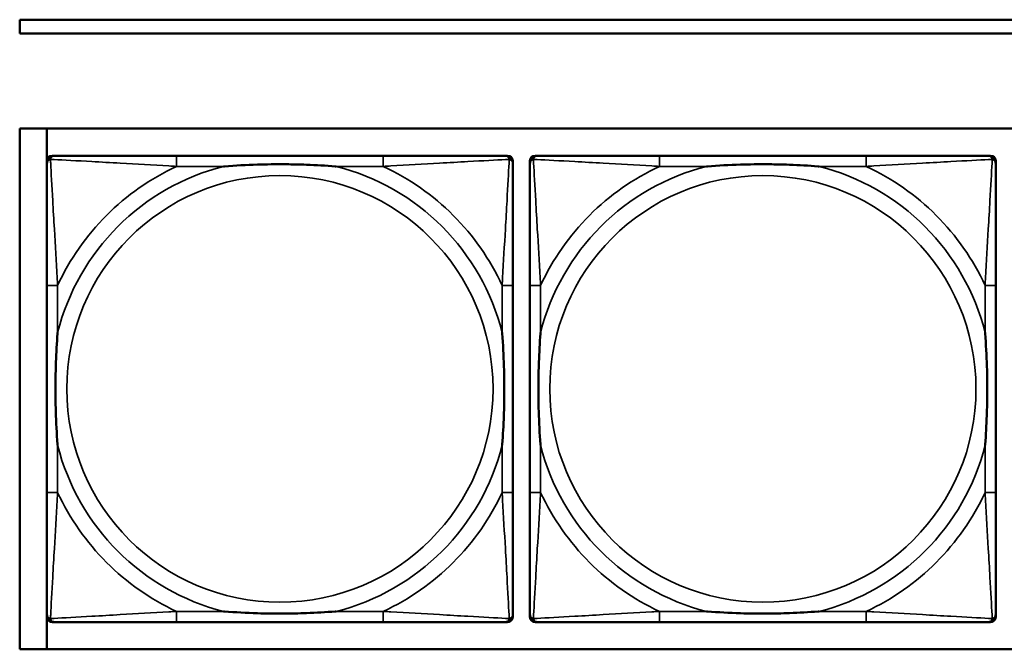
# Model space of a CAD drawing. Header units: inches. Extents: x 23.7 to 69.9, y 6 to 64.2.
# Tile 20 of 158: x 47.3 to 48.8, y 14.4 to 15.4. Entities that reach past the tile are written whole.
import ezdxf

# ---------------------------------------------------------------- set-up
doc = ezdxf.new("R2010")
doc.units = ezdxf.units.IN
doc.header["$MEASUREMENT"] = 0
doc.layers.add('Visible (ANSI)', color=7, linetype='Continuous', lineweight=50)
doc.layers.add('Visible Narrow (ANSI)', color=7, linetype='Continuous', lineweight=35)

msp = doc.modelspace()

# ---------------------------------------------------------------- linework, layer by layer
at = {"layer": 'Visible (ANSI)'}
for p, q in [((47.3347, 15.3468), (47.3347, 15.3668)), ((47.3347, 15.3668), (52.6417, 15.3668)), ((52.6417, 15.3468), (47.3347, 15.3468)), ((47.3347, 14.4422), (47.3347, 15.2068)), ((47.3347, 15.2068), (58.7487, 15.2068)), ((47.3745, 14.4422), (47.3745, 15.2068)), ((47.3746, 14.4899), (47.3746, 15.1592)), ((47.3825, 15.1671), (47.3865, 15.1671)), ((47.8691, 15.1671), (47.5652, 15.1671)), ((48.0479, 15.1671), (48.0518, 15.1671)), ((48.0597, 15.1592), (48.0597, 15.1553)), ((48.0846, 14.4899), (48.0846, 15.1592)), ((48.0925, 15.1671), (48.0965, 15.1671)), ((48.5791, 15.1671), (48.2752, 15.1671)), ((48.7579, 15.1671), (48.7618, 15.1671)), ((48.7697, 15.1592), (48.7697, 15.1553)), ((47.3747, 14.9765), (47.3747, 14.6726)), ((48.0597, 14.6726), (48.0597, 14.9765)), ((48.0847, 14.9765), (48.0847, 14.6726)), ((48.7697, 14.6726), (48.7697, 14.9765)), ((48.0597, 14.4939), (48.0597, 14.4899)), ((48.7697, 14.4939), (48.7697, 14.4899)), ((48.0518, 14.4821), (47.3825, 14.4821)), ((47.5652, 14.4821), (47.8691, 14.4821)), ((48.7618, 14.4821), (48.0925, 14.4821)), ((48.2752, 14.4821), (48.5791, 14.4821)), ((58.7487, 14.4422), (47.3347, 14.4422))]:
    msp.add_line(p, q, dxfattribs=at)
for centre, radius, start, end in [((47.3825, 15.1592), 0.00787, 90, 180), ((47.3865, 15.1553), 0.0118, 90, 180), ((48.0479, 15.1553), 0.0118, 0, 90), ((48.0518, 15.1592), 0.00787, 0, 90), ((48.0925, 15.1592), 0.00787, 90, 180), ((48.0965, 15.1553), 0.0118, 90, 180), ((48.7579, 15.1553), 0.0118, 0, 90), ((48.7618, 15.1592), 0.00787, 0, 90), ((47.3825, 14.4899), 0.00787, 180, 270), ((47.3865, 14.4939), 0.0118, 180, 270), ((48.0479, 14.4939), 0.0118, 270, 360), ((48.0518, 14.4899), 0.00787, 270, 0), ((48.0925, 14.4899), 0.00787, 180, 270), ((48.0965, 14.4939), 0.0118, 180, 270), ((48.7579, 14.4939), 0.0118, 270, 360), ((48.7618, 14.4899), 0.00787, 270, 0)]:
    msp.add_arc(centre, radius, start, end, dxfattribs=at)
for points, knots in [([(47.5652, 15.1671), (47.5616, 15.1671), (47.558, 15.1671), (47.5544, 15.1671), (47.5212, 15.1671), (47.4875, 15.1671), (47.4567, 15.1671), (47.4297, 15.1671), (47.4042, 15.1671), (47.3907, 15.1671), (47.3891, 15.1671), (47.3877, 15.1671), (47.3865, 15.1671)], [0, 0, 0, 0, 0.0272471, 0.0272471, 0.0272471, 0.2790553, 0.2790553, 0.2790553, 0.4988354, 0.4988354, 0.4988354, 0.5252205, 0.5252205, 0.5252205, 0.5252205]), ([(48.0479, 15.1671), (48.033, 15.1671), (47.9914, 15.1671), (47.9507, 15.1671), (47.9242, 15.1671), (47.8964, 15.1671), (47.8691, 15.1671)], [-0.5252205, -0.5252205, -0.5252205, -0.5252205, -0.20743, -0.20743, -0.20743, 0, 0, 0, 0]), ([(48.2752, 15.1671), (48.2716, 15.1671), (48.268, 15.1671), (48.2644, 15.1671), (48.2312, 15.1671), (48.1975, 15.1671), (48.1667, 15.1671), (48.1397, 15.1671), (48.1142, 15.1671), (48.1007, 15.1671), (48.0991, 15.1671), (48.0977, 15.1671), (48.0965, 15.1671)], [0, 0, 0, 0, 0.0272471, 0.0272471, 0.0272471, 0.2790553, 0.2790553, 0.2790553, 0.4988354, 0.4988354, 0.4988354, 0.5252205, 0.5252205, 0.5252205, 0.5252205]), ([(48.7579, 15.1671), (48.743, 15.1671), (48.7014, 15.1671), (48.6607, 15.1671), (48.6342, 15.1671), (48.6064, 15.1671), (48.5791, 15.1671)], [-0.5252205, -0.5252205, -0.5252205, -0.5252205, -0.20743, -0.20743, -0.20743, 0, 0, 0, 0]), ([(47.3747, 15.1553), (47.3747, 15.1404), (47.3747, 15.0988), (47.3747, 15.0582), (47.3747, 15.0316), (47.3747, 15.0038), (47.3747, 14.9765)], [-0.5252205, -0.5252205, -0.5252205, -0.5252205, -0.20743, -0.20743, -0.20743, 0, 0, 0, 0]), ([(47.6344, 15.1513), (47.6349, 15.1514), (47.6353, 15.1514), (47.6518, 15.1527), (47.6679, 15.1535), (47.6908, 15.1542), (47.6975, 15.1544), (47.7067, 15.1545), (47.7092, 15.1545), (47.7132, 15.1545), (47.7148, 15.1545), (47.718, 15.1545), (47.7195, 15.1545), (47.7231, 15.1545), (47.7251, 15.1545), (47.7313, 15.1544), (47.7354, 15.1544), (47.7452, 15.1542), (47.7508, 15.154), (47.7705, 15.1533), (47.7846, 15.1525), (47.799, 15.1514), (47.7995, 15.1514), (47.7999, 15.1513)], [-0.416114, -0.416114, -0.416114, -0.416114, -0.4127691, -0.4127691, -0.2896446, -0.2896446, -0.2388934, -0.2388934, -0.2201881, -0.2201881, -0.2080204, -0.2080204, -0.196499, -0.196499, -0.1809939, -0.1809939, -0.149741, -0.149741, -0.1073162, -0.1073162, 0, 0, 0.0033356, 0.0033356, 0.0033356, 0.0033356]), ([(48.0597, 14.9765), (48.0597, 14.9801), (48.0597, 14.9837), (48.0597, 14.9873), (48.0597, 15.0205), (48.0597, 15.0542), (48.0597, 15.0851), (48.0597, 15.112), (48.0597, 15.1376), (48.0597, 15.151), (48.0597, 15.1526), (48.0597, 15.154), (48.0597, 15.1553)], [0, 0, 0, 0, 0.0272471, 0.0272471, 0.0272471, 0.2790553, 0.2790553, 0.2790553, 0.4988354, 0.4988354, 0.4988354, 0.5252205, 0.5252205, 0.5252205, 0.5252205]), ([(48.0847, 15.1553), (48.0847, 15.1404), (48.0847, 15.0988), (48.0847, 15.0582), (48.0847, 15.0316), (48.0847, 15.0038), (48.0847, 14.9765)], [-0.5252205, -0.5252205, -0.5252205, -0.5252205, -0.20743, -0.20743, -0.20743, 0, 0, 0, 0]), ([(48.3444, 15.1513), (48.3449, 15.1514), (48.3453, 15.1514), (48.3618, 15.1527), (48.3779, 15.1535), (48.4008, 15.1542), (48.4075, 15.1544), (48.4167, 15.1545), (48.4192, 15.1545), (48.4232, 15.1545), (48.4248, 15.1545), (48.428, 15.1545), (48.4295, 15.1545), (48.4331, 15.1545), (48.4351, 15.1545), (48.4413, 15.1544), (48.4454, 15.1544), (48.4552, 15.1542), (48.4608, 15.154), (48.4805, 15.1533), (48.4946, 15.1525), (48.509, 15.1514), (48.5095, 15.1514), (48.5099, 15.1513)], [-0.416114, -0.416114, -0.416114, -0.416114, -0.4127691, -0.4127691, -0.2896446, -0.2896446, -0.2388934, -0.2388934, -0.2201881, -0.2201881, -0.2080204, -0.2080204, -0.196499, -0.196499, -0.1809939, -0.1809939, -0.149741, -0.149741, -0.1073162, -0.1073162, 0, 0, 0.0033356, 0.0033356, 0.0033356, 0.0033356]), ([(48.7697, 14.9765), (48.7697, 14.9801), (48.7697, 14.9837), (48.7697, 14.9873), (48.7697, 15.0205), (48.7697, 15.0542), (48.7697, 15.0851), (48.7697, 15.112), (48.7697, 15.1376), (48.7697, 15.151), (48.7697, 15.1526), (48.7697, 15.154), (48.7697, 15.1553)], [0, 0, 0, 0, 0.0272471, 0.0272471, 0.0272471, 0.2790553, 0.2790553, 0.2790553, 0.4988354, 0.4988354, 0.4988354, 0.5252205, 0.5252205, 0.5252205, 0.5252205]), ([(47.3904, 14.7418), (47.3904, 14.7423), (47.3903, 14.7427), (47.3891, 14.7592), (47.3882, 14.7753), (47.3875, 14.7982), (47.3874, 14.8049), (47.3873, 14.8141), (47.3872, 14.8166), (47.3872, 14.8207), (47.3872, 14.8223), (47.3872, 14.8254), (47.3872, 14.8269), (47.3872, 14.8305), (47.3872, 14.8325), (47.3873, 14.8387), (47.3874, 14.8428), (47.3876, 14.8526), (47.3877, 14.8582), (47.3885, 14.8779), (47.3892, 14.892), (47.3903, 14.9065), (47.3904, 14.9069), (47.3904, 14.9073)], [-0.416114, -0.416114, -0.416114, -0.416114, -0.4127691, -0.4127691, -0.2896446, -0.2896446, -0.2388934, -0.2388934, -0.2201881, -0.2201881, -0.2080204, -0.2080204, -0.196499, -0.196499, -0.1809939, -0.1809939, -0.149741, -0.149741, -0.1073162, -0.1073162, 0, 0, 0.0033356, 0.0033356, 0.0033356, 0.0033356]), ([(48.0439, 14.9073), (48.044, 14.9069), (48.044, 14.9065), (48.0452, 14.8899), (48.0461, 14.8739), (48.0468, 14.8509), (48.047, 14.8442), (48.0471, 14.8351), (48.0471, 14.8326), (48.0471, 14.8285), (48.0471, 14.8269), (48.0471, 14.8238), (48.0471, 14.8222), (48.0471, 14.8187), (48.0471, 14.8166), (48.047, 14.8105), (48.047, 14.8063), (48.0468, 14.7966), (48.0466, 14.791), (48.0459, 14.7712), (48.0451, 14.7572), (48.044, 14.7427), (48.044, 14.7423), (48.0439, 14.7418)], [-0.416114, -0.416114, -0.416114, -0.416114, -0.4127691, -0.4127691, -0.2896446, -0.2896446, -0.2388934, -0.2388934, -0.2201881, -0.2201881, -0.2080204, -0.2080204, -0.196499, -0.196499, -0.1809939, -0.1809939, -0.149741, -0.149741, -0.1073162, -0.1073162, 0, 0, 0.0033356, 0.0033356, 0.0033356, 0.0033356]), ([(48.1004, 14.7418), (48.1004, 14.7423), (48.1003, 14.7427), (48.0991, 14.7592), (48.0982, 14.7753), (48.0975, 14.7982), (48.0974, 14.8049), (48.0973, 14.8141), (48.0972, 14.8166), (48.0972, 14.8207), (48.0972, 14.8223), (48.0972, 14.8254), (48.0972, 14.8269), (48.0972, 14.8305), (48.0972, 14.8325), (48.0973, 14.8387), (48.0974, 14.8428), (48.0976, 14.8526), (48.0977, 14.8582), (48.0985, 14.8779), (48.0992, 14.892), (48.1003, 14.9065), (48.1004, 14.9069), (48.1004, 14.9073)], [-0.416114, -0.416114, -0.416114, -0.416114, -0.4127691, -0.4127691, -0.2896446, -0.2896446, -0.2388934, -0.2388934, -0.2201881, -0.2201881, -0.2080204, -0.2080204, -0.196499, -0.196499, -0.1809939, -0.1809939, -0.149741, -0.149741, -0.1073162, -0.1073162, 0, 0, 0.0033356, 0.0033356, 0.0033356, 0.0033356]), ([(48.7539, 14.9073), (48.754, 14.9069), (48.754, 14.9065), (48.7552, 14.8899), (48.7561, 14.8739), (48.7568, 14.8509), (48.757, 14.8442), (48.7571, 14.8351), (48.7571, 14.8326), (48.7571, 14.8285), (48.7571, 14.8269), (48.7571, 14.8238), (48.7571, 14.8222), (48.7571, 14.8187), (48.7571, 14.8166), (48.757, 14.8105), (48.757, 14.8063), (48.7568, 14.7966), (48.7566, 14.791), (48.7559, 14.7712), (48.7551, 14.7572), (48.754, 14.7427), (48.754, 14.7423), (48.7539, 14.7418)], [-0.416114, -0.416114, -0.416114, -0.416114, -0.4127691, -0.4127691, -0.2896446, -0.2896446, -0.2388934, -0.2388934, -0.2201881, -0.2201881, -0.2080204, -0.2080204, -0.196499, -0.196499, -0.1809939, -0.1809939, -0.149741, -0.149741, -0.1073162, -0.1073162, 0, 0, 0.0033356, 0.0033356, 0.0033356, 0.0033356]), ([(47.3747, 14.6726), (47.3747, 14.6454), (47.3747, 14.6175), (47.3747, 14.591), (47.3747, 14.5504), (47.3747, 14.5088), (47.3747, 14.4939)], [3.9382945, 3.9382945, 3.9382945, 3.9382945, 4.1457245, 4.1457245, 4.1457245, 4.463515, 4.463515, 4.463515, 4.463515]), ([(48.0597, 14.4939), (48.0597, 14.5088), (48.0597, 14.5504), (48.0597, 14.591), (48.0597, 14.6175), (48.0597, 14.6454), (48.0597, 14.6726)], [-0.5252205, -0.5252205, -0.5252205, -0.5252205, -0.20743, -0.20743, -0.20743, 0, 0, 0, 0]), ([(48.0847, 14.6726), (48.0847, 14.6454), (48.0847, 14.6175), (48.0847, 14.591), (48.0847, 14.5504), (48.0847, 14.5088), (48.0847, 14.4939)], [3.9382945, 3.9382945, 3.9382945, 3.9382945, 4.1457245, 4.1457245, 4.1457245, 4.463515, 4.463515, 4.463515, 4.463515]), ([(48.7697, 14.4939), (48.7697, 14.5088), (48.7697, 14.5504), (48.7697, 14.591), (48.7697, 14.6175), (48.7697, 14.6454), (48.7697, 14.6726)], [-0.5252205, -0.5252205, -0.5252205, -0.5252205, -0.20743, -0.20743, -0.20743, 0, 0, 0, 0]), ([(47.7999, 14.4978), (47.7995, 14.4978), (47.799, 14.4977), (47.7846, 14.4967), (47.7705, 14.4959), (47.7508, 14.4951), (47.7452, 14.495), (47.7354, 14.4948), (47.7313, 14.4947), (47.7251, 14.4947), (47.7231, 14.4946), (47.7195, 14.4946), (47.718, 14.4946), (47.7148, 14.4946), (47.7132, 14.4946), (47.7092, 14.4947), (47.7067, 14.4947), (47.6975, 14.4948), (47.6908, 14.4949), (47.6679, 14.4956), (47.6518, 14.4965), (47.6353, 14.4977), (47.6349, 14.4978), (47.6344, 14.4978)], [-0.4149464, -0.4149464, -0.4149464, -0.4149464, -0.41162, -0.41162, -0.3046026, -0.3046026, -0.2622958, -0.2622958, -0.23113, -0.23113, -0.215668, -0.215668, -0.2041787, -0.2041787, -0.1920448, -0.1920448, -0.1733916, -0.1733916, -0.1227817, -0.1227817, 0, 0, 0.0033356, 0.0033356, 0.0033356, 0.0033356]), ([(48.5099, 14.4978), (48.5095, 14.4978), (48.509, 14.4977), (48.4946, 14.4967), (48.4805, 14.4959), (48.4608, 14.4951), (48.4552, 14.495), (48.4454, 14.4948), (48.4413, 14.4947), (48.4351, 14.4947), (48.4331, 14.4946), (48.4295, 14.4946), (48.428, 14.4946), (48.4248, 14.4946), (48.4232, 14.4946), (48.4192, 14.4947), (48.4167, 14.4947), (48.4075, 14.4948), (48.4008, 14.4949), (48.3779, 14.4956), (48.3618, 14.4965), (48.3453, 14.4977), (48.3449, 14.4978), (48.3444, 14.4978)], [-0.4149464, -0.4149464, -0.4149464, -0.4149464, -0.41162, -0.41162, -0.3046026, -0.3046026, -0.2622958, -0.2622958, -0.23113, -0.23113, -0.215668, -0.215668, -0.2041787, -0.2041787, -0.1920448, -0.1920448, -0.1733916, -0.1733916, -0.1227817, -0.1227817, 0, 0, 0.0033356, 0.0033356, 0.0033356, 0.0033356]), ([(47.3865, 14.4821), (47.4014, 14.4821), (47.443, 14.4821), (47.4836, 14.4821), (47.5101, 14.4821), (47.538, 14.4821), (47.5652, 14.4821)], [-0.5252205, -0.5252205, -0.5252205, -0.5252205, -0.20743, -0.20743, -0.20743, 0, 0, 0, 0]), ([(47.8691, 14.4821), (47.8964, 14.4821), (47.9242, 14.4821), (47.9507, 14.4821), (47.9914, 14.4821), (48.033, 14.4821), (48.0479, 14.4821)], [3.9382945, 3.9382945, 3.9382945, 3.9382945, 4.1457245, 4.1457245, 4.1457245, 4.463515, 4.463515, 4.463515, 4.463515]), ([(48.0965, 14.4821), (48.1114, 14.4821), (48.153, 14.4821), (48.1936, 14.4821), (48.2201, 14.4821), (48.248, 14.4821), (48.2752, 14.4821)], [-0.5252205, -0.5252205, -0.5252205, -0.5252205, -0.20743, -0.20743, -0.20743, 0, 0, 0, 0]), ([(48.5791, 14.4821), (48.6064, 14.4821), (48.6342, 14.4821), (48.6607, 14.4821), (48.7014, 14.4821), (48.743, 14.4821), (48.7579, 14.4821)], [3.9382945, 3.9382945, 3.9382945, 3.9382945, 4.1457245, 4.1457245, 4.1457245, 4.463515, 4.463515, 4.463515, 4.463515])]:
    msp.add_open_spline(points, degree=3, knots=knots, dxfattribs=at)
at = {"layer": 'Visible Narrow (ANSI)'}
for p, q in [((47.5652, 15.1671), (47.5652, 15.1513)), ((47.8691, 15.1671), (47.8691, 15.1513)), ((48.2752, 15.1671), (48.2752, 15.1513)), ((48.5791, 15.1671), (48.5791, 15.1513)), ((47.5652, 15.1513), (47.6344, 15.1513)), ((47.7999, 15.1513), (47.8691, 15.1513)), ((48.2752, 15.1513), (48.3444, 15.1513)), ((48.5099, 15.1513), (48.5791, 15.1513)), ((47.3904, 14.9765), (47.3747, 14.9765)), ((47.3904, 14.9073), (47.3904, 14.9765)), ((48.0597, 14.9765), (48.0439, 14.9765)), ((48.0439, 14.9765), (48.0439, 14.9073)), ((48.1004, 14.9765), (48.0847, 14.9765)), ((48.1004, 14.9073), (48.1004, 14.9765)), ((48.7697, 14.9765), (48.7539, 14.9765)), ((48.7539, 14.9765), (48.7539, 14.9073)), ((47.3904, 14.6726), (47.3904, 14.7418)), ((48.0439, 14.7418), (48.0439, 14.6726)), ((48.1004, 14.6726), (48.1004, 14.7418)), ((48.7539, 14.7418), (48.7539, 14.6726)), ((47.3904, 14.6726), (47.3747, 14.6726)), ((48.0597, 14.6726), (48.0439, 14.6726)), ((48.1004, 14.6726), (48.0847, 14.6726)), ((48.7697, 14.6726), (48.7539, 14.6726)), ((47.5652, 14.4978), (47.5652, 14.4821)), ((47.6344, 14.4978), (47.5652, 14.4978)), ((47.8691, 14.4978), (47.7999, 14.4978)), ((47.8691, 14.4978), (47.8691, 14.4821)), ((48.2752, 14.4978), (48.2752, 14.4821)), ((48.3444, 14.4978), (48.2752, 14.4978)), ((48.5791, 14.4978), (48.5099, 14.4978)), ((48.5791, 14.4978), (48.5791, 14.4821))]:
    msp.add_line(p, q, dxfattribs=at)
for centre in [(47.7172, 14.8246), (48.4272, 14.8246)]:
    msp.add_circle(centre, 0.3133, dxfattribs=at)
for centre, radius, start, end in [((47.7172, 14.8246), 0.3371, 104.2103, 165.7897), ((47.7172, 14.8246), 0.3604, 114.9407, 155.0593), ((47.7172, 14.8246), 0.3371, 14.2103, 75.7897), ((47.7172, 14.8246), 0.3604, 24.9407, 65.0593), ((48.4272, 14.8246), 0.3371, 104.2103, 165.7897), ((48.4272, 14.8246), 0.3604, 114.9407, 155.0593), ((48.4272, 14.8246), 0.3371, 14.2103, 75.7897), ((48.4272, 14.8246), 0.3604, 24.9407, 65.0593), ((47.7172, 14.8246), 0.3371, 194.2103, 255.7897), ((47.7172, 14.8246), 0.3371, 284.2103, 345.7897), ((48.4272, 14.8246), 0.3371, 194.2103, 255.7897), ((48.4272, 14.8246), 0.3371, 284.2103, 345.7897), ((47.7172, 14.8246), 0.3604, 204.9407, 245.0593), ((47.7172, 14.8246), 0.3604, 294.9407, 335.0593), ((48.4272, 14.8246), 0.3604, 204.9407, 245.0593), ((48.4272, 14.8246), 0.3604, 294.9407, 335.0593)]:
    msp.add_arc(centre, radius, start, end, dxfattribs=at)
for points, knots in [([(47.3747, 15.1553), (47.3747, 15.1559), (47.3747, 15.1565), (47.375, 15.1574), (47.3751, 15.1579), (47.3755, 15.1585), (47.3756, 15.1588), (47.3759, 15.1591), (47.376, 15.1593), (47.3763, 15.1597), (47.3766, 15.1599), (47.3773, 15.1606), (47.3778, 15.1609), (47.3788, 15.1614), (47.3794, 15.1616), (47.3799, 15.1618)], [-0.02627331, -0.02627331, -0.02627331, -0.02627331, -0.02158775, -0.02158775, -0.01736415, -0.01736415, -0.0147244, -0.0147244, -0.01307456, -0.01307456, -0.00977487, -0.00977487, -0.00449537, -0.00449537, 0.00012419, 0.00012419, 0.00012419, 0.00012419]), ([(47.3799, 15.1618), (47.3801, 15.1624), (47.3803, 15.1629), (47.3809, 15.164), (47.3812, 15.1645), (47.3818, 15.1652), (47.3821, 15.1654), (47.3825, 15.1658), (47.3826, 15.1659), (47.383, 15.1661), (47.3832, 15.1663), (47.3839, 15.1666), (47.3843, 15.1668), (47.3853, 15.167), (47.3859, 15.1671), (47.3865, 15.1671)], [-0.00012419, -0.00012419, -0.00012419, -0.00012419, 0.00449537, 0.00449537, 0.00977487, 0.00977487, 0.01307456, 0.01307456, 0.0147244, 0.0147244, 0.01736415, 0.01736415, 0.02158775, 0.02158775, 0.02627331, 0.02627331, 0.02627331, 0.02627331]), ([(47.3904, 14.9765), (47.3902, 14.9803), (47.39, 14.9841), (47.3885, 15.0114), (47.387, 15.0356), (47.3848, 15.0734), (47.384, 15.0875), (47.382, 15.1227), (47.3809, 15.1428), (47.3801, 15.1583), (47.38, 15.1601), (47.3799, 15.1618)], [0, 0, 0, 0, 0.0278591, 0.0278591, 0.201273, 0.201273, 0.3066357, 0.3066357, 0.475216, 0.475216, 0.5007189, 0.5007189, 0.5007189, 0.5007189]), ([(47.3799, 15.1618), (47.3816, 15.1617), (47.3835, 15.1616), (47.3989, 15.1608), (47.419, 15.1597), (47.4543, 15.1577), (47.4683, 15.1569), (47.5061, 15.1547), (47.5303, 15.1533), (47.5577, 15.1518), (47.5615, 15.1516), (47.5652, 15.1513)], [-0.5007189, -0.5007189, -0.5007189, -0.5007189, -0.475216, -0.475216, -0.3066357, -0.3066357, -0.201273, -0.201273, -0.0278591, -0.0278591, 0, 0, 0, 0]), ([(47.8691, 15.1513), (47.8729, 15.1516), (47.8767, 15.1518), (47.904, 15.1533), (47.9282, 15.1547), (47.966, 15.1569), (47.9801, 15.1577), (48.0153, 15.1597), (48.0354, 15.1608), (48.0509, 15.1616), (48.0527, 15.1617), (48.0544, 15.1618)], [0, 0, 0, 0, 0.0278591, 0.0278591, 0.201273, 0.201273, 0.3066357, 0.3066357, 0.475216, 0.475216, 0.5007189, 0.5007189, 0.5007189, 0.5007189]), ([(48.0544, 15.1618), (48.0543, 15.1601), (48.0542, 15.1583), (48.0534, 15.1428), (48.0523, 15.1227), (48.0503, 15.0875), (48.0495, 15.0734), (48.0473, 15.0356), (48.0459, 15.0114), (48.0443, 14.9841), (48.0441, 14.9803), (48.0439, 14.9765)], [-0.5007189, -0.5007189, -0.5007189, -0.5007189, -0.475216, -0.475216, -0.3066357, -0.3066357, -0.201273, -0.201273, -0.0278591, -0.0278591, 0, 0, 0, 0]), ([(48.0479, 15.1671), (48.0485, 15.1671), (48.049, 15.167), (48.05, 15.1668), (48.0505, 15.1666), (48.0511, 15.1663), (48.0514, 15.1661), (48.0517, 15.1659), (48.0519, 15.1658), (48.0523, 15.1654), (48.0525, 15.1652), (48.0531, 15.1645), (48.0535, 15.164), (48.054, 15.1629), (48.0542, 15.1624), (48.0544, 15.1618)], [-0.02627331, -0.02627331, -0.02627331, -0.02627331, -0.02158775, -0.02158775, -0.01736415, -0.01736415, -0.0147244, -0.0147244, -0.01307456, -0.01307456, -0.00977487, -0.00977487, -0.00449537, -0.00449537, 0.00012419, 0.00012419, 0.00012419, 0.00012419]), ([(48.0544, 15.1618), (48.055, 15.1616), (48.0555, 15.1614), (48.0566, 15.1609), (48.0571, 15.1606), (48.0578, 15.1599), (48.058, 15.1597), (48.0584, 15.1593), (48.0585, 15.1591), (48.0587, 15.1588), (48.0589, 15.1585), (48.0592, 15.1579), (48.0594, 15.1574), (48.0596, 15.1565), (48.0597, 15.1559), (48.0597, 15.1553)], [-0.00012419, -0.00012419, -0.00012419, -0.00012419, 0.00449537, 0.00449537, 0.00977487, 0.00977487, 0.01307456, 0.01307456, 0.0147244, 0.0147244, 0.01736415, 0.01736415, 0.02158775, 0.02158775, 0.02627331, 0.02627331, 0.02627331, 0.02627331]), ([(48.0847, 15.1553), (48.0847, 15.1559), (48.0847, 15.1565), (48.085, 15.1574), (48.0851, 15.1579), (48.0855, 15.1585), (48.0856, 15.1588), (48.0859, 15.1591), (48.086, 15.1593), (48.0863, 15.1597), (48.0866, 15.1599), (48.0873, 15.1606), (48.0878, 15.1609), (48.0888, 15.1614), (48.0894, 15.1616), (48.0899, 15.1618)], [-0.02627331, -0.02627331, -0.02627331, -0.02627331, -0.02158775, -0.02158775, -0.01736415, -0.01736415, -0.0147244, -0.0147244, -0.01307456, -0.01307456, -0.00977487, -0.00977487, -0.00449537, -0.00449537, 0.00012419, 0.00012419, 0.00012419, 0.00012419]), ([(48.0899, 15.1618), (48.0901, 15.1624), (48.0903, 15.1629), (48.0909, 15.164), (48.0912, 15.1645), (48.0918, 15.1652), (48.0921, 15.1654), (48.0925, 15.1658), (48.0926, 15.1659), (48.093, 15.1661), (48.0932, 15.1663), (48.0939, 15.1666), (48.0943, 15.1668), (48.0953, 15.167), (48.0959, 15.1671), (48.0965, 15.1671)], [-0.00012419, -0.00012419, -0.00012419, -0.00012419, 0.00449537, 0.00449537, 0.00977487, 0.00977487, 0.01307456, 0.01307456, 0.0147244, 0.0147244, 0.01736415, 0.01736415, 0.02158775, 0.02158775, 0.02627331, 0.02627331, 0.02627331, 0.02627331]), ([(48.1004, 14.9765), (48.1002, 14.9803), (48.1, 14.9841), (48.0985, 15.0114), (48.097, 15.0356), (48.0948, 15.0734), (48.094, 15.0875), (48.092, 15.1227), (48.0909, 15.1428), (48.0901, 15.1583), (48.09, 15.1601), (48.0899, 15.1618)], [0, 0, 0, 0, 0.0278591, 0.0278591, 0.201273, 0.201273, 0.3066357, 0.3066357, 0.475216, 0.475216, 0.5007189, 0.5007189, 0.5007189, 0.5007189]), ([(48.0899, 15.1618), (48.0916, 15.1617), (48.0935, 15.1616), (48.1089, 15.1608), (48.129, 15.1597), (48.1643, 15.1577), (48.1783, 15.1569), (48.2161, 15.1547), (48.2403, 15.1533), (48.2677, 15.1518), (48.2715, 15.1516), (48.2752, 15.1513)], [-0.5007189, -0.5007189, -0.5007189, -0.5007189, -0.475216, -0.475216, -0.3066357, -0.3066357, -0.201273, -0.201273, -0.0278591, -0.0278591, 0, 0, 0, 0]), ([(48.5791, 15.1513), (48.5829, 15.1516), (48.5867, 15.1518), (48.614, 15.1533), (48.6382, 15.1547), (48.676, 15.1569), (48.6901, 15.1577), (48.7253, 15.1597), (48.7454, 15.1608), (48.7609, 15.1616), (48.7627, 15.1617), (48.7644, 15.1618)], [0, 0, 0, 0, 0.0278591, 0.0278591, 0.201273, 0.201273, 0.3066357, 0.3066357, 0.475216, 0.475216, 0.5007189, 0.5007189, 0.5007189, 0.5007189]), ([(48.7644, 15.1618), (48.7643, 15.1601), (48.7642, 15.1583), (48.7634, 15.1428), (48.7623, 15.1227), (48.7603, 15.0875), (48.7595, 15.0734), (48.7573, 15.0356), (48.7559, 15.0114), (48.7543, 14.9841), (48.7541, 14.9803), (48.7539, 14.9765)], [-0.5007189, -0.5007189, -0.5007189, -0.5007189, -0.475216, -0.475216, -0.3066357, -0.3066357, -0.201273, -0.201273, -0.0278591, -0.0278591, 0, 0, 0, 0]), ([(48.7579, 15.1671), (48.7585, 15.1671), (48.759, 15.167), (48.76, 15.1668), (48.7605, 15.1666), (48.7611, 15.1663), (48.7614, 15.1661), (48.7617, 15.1659), (48.7619, 15.1658), (48.7623, 15.1654), (48.7625, 15.1652), (48.7631, 15.1645), (48.7635, 15.164), (48.764, 15.1629), (48.7642, 15.1624), (48.7644, 15.1618)], [-0.02627331, -0.02627331, -0.02627331, -0.02627331, -0.02158775, -0.02158775, -0.01736415, -0.01736415, -0.0147244, -0.0147244, -0.01307456, -0.01307456, -0.00977487, -0.00977487, -0.00449537, -0.00449537, 0.00012419, 0.00012419, 0.00012419, 0.00012419]), ([(48.7644, 15.1618), (48.765, 15.1616), (48.7655, 15.1614), (48.7666, 15.1609), (48.7671, 15.1606), (48.7678, 15.1599), (48.768, 15.1597), (48.7684, 15.1593), (48.7685, 15.1591), (48.7687, 15.1588), (48.7689, 15.1585), (48.7692, 15.1579), (48.7694, 15.1574), (48.7696, 15.1565), (48.7697, 15.1559), (48.7697, 15.1553)], [-0.00012419, -0.00012419, -0.00012419, -0.00012419, 0.00449537, 0.00449537, 0.00977487, 0.00977487, 0.01307456, 0.01307456, 0.0147244, 0.0147244, 0.01736415, 0.01736415, 0.02158775, 0.02158775, 0.02627331, 0.02627331, 0.02627331, 0.02627331]), ([(47.3799, 14.4873), (47.38, 14.489), (47.3801, 14.4909), (47.3809, 14.5063), (47.382, 14.5264), (47.384, 14.5617), (47.3848, 14.5757), (47.387, 14.6136), (47.3885, 14.6377), (47.39, 14.6651), (47.3902, 14.6689), (47.3904, 14.6726)], [-4.4390134, -4.4390134, -4.4390134, -4.4390134, -4.4135105, -4.4135105, -4.2449302, -4.2449302, -4.1395675, -4.1395675, -3.9661536, -3.9661536, -3.9382945, -3.9382945, -3.9382945, -3.9382945]), ([(48.0439, 14.6726), (48.0441, 14.6689), (48.0443, 14.6651), (48.0459, 14.6377), (48.0473, 14.6136), (48.0495, 14.5757), (48.0503, 14.5617), (48.0523, 14.5264), (48.0534, 14.5063), (48.0542, 14.4909), (48.0543, 14.489), (48.0544, 14.4873)], [0, 0, 0, 0, 0.0278591, 0.0278591, 0.201273, 0.201273, 0.3066357, 0.3066357, 0.475216, 0.475216, 0.5007189, 0.5007189, 0.5007189, 0.5007189]), ([(48.0899, 14.4873), (48.09, 14.489), (48.0901, 14.4909), (48.0909, 14.5063), (48.092, 14.5264), (48.094, 14.5617), (48.0948, 14.5757), (48.097, 14.6136), (48.0985, 14.6377), (48.1, 14.6651), (48.1002, 14.6689), (48.1004, 14.6726)], [-4.4390134, -4.4390134, -4.4390134, -4.4390134, -4.4135105, -4.4135105, -4.2449302, -4.2449302, -4.1395675, -4.1395675, -3.9661536, -3.9661536, -3.9382945, -3.9382945, -3.9382945, -3.9382945]), ([(48.7539, 14.6726), (48.7541, 14.6689), (48.7543, 14.6651), (48.7559, 14.6377), (48.7573, 14.6136), (48.7595, 14.5757), (48.7603, 14.5617), (48.7623, 14.5264), (48.7634, 14.5063), (48.7642, 14.4909), (48.7643, 14.489), (48.7644, 14.4873)], [0, 0, 0, 0, 0.0278591, 0.0278591, 0.201273, 0.201273, 0.3066357, 0.3066357, 0.475216, 0.475216, 0.5007189, 0.5007189, 0.5007189, 0.5007189]), ([(47.3799, 14.4873), (47.3794, 14.4875), (47.3788, 14.4877), (47.3778, 14.4883), (47.3773, 14.4886), (47.3766, 14.4892), (47.3763, 14.4895), (47.376, 14.4899), (47.3759, 14.49), (47.3756, 14.4904), (47.3755, 14.4906), (47.3751, 14.4913), (47.375, 14.4917), (47.3747, 14.4927), (47.3747, 14.4933), (47.3747, 14.4939)], [-0.00012419, -0.00012419, -0.00012419, -0.00012419, 0.00449537, 0.00449537, 0.00977487, 0.00977487, 0.01307456, 0.01307456, 0.0147244, 0.0147244, 0.01736415, 0.01736415, 0.02158775, 0.02158775, 0.02627331, 0.02627331, 0.02627331, 0.02627331]), ([(47.5652, 14.4978), (47.5615, 14.4976), (47.5577, 14.4974), (47.5303, 14.4959), (47.5061, 14.4944), (47.4683, 14.4922), (47.4543, 14.4914), (47.419, 14.4894), (47.3989, 14.4883), (47.3835, 14.4875), (47.3816, 14.4874), (47.3799, 14.4873)], [0, 0, 0, 0, 0.0278591, 0.0278591, 0.201273, 0.201273, 0.3066357, 0.3066357, 0.475216, 0.475216, 0.5007189, 0.5007189, 0.5007189, 0.5007189]), ([(48.0544, 14.4873), (48.0527, 14.4874), (48.0509, 14.4875), (48.0354, 14.4883), (48.0153, 14.4894), (47.9801, 14.4914), (47.966, 14.4922), (47.9282, 14.4944), (47.904, 14.4959), (47.8767, 14.4974), (47.8729, 14.4976), (47.8691, 14.4978)], [-4.4390134, -4.4390134, -4.4390134, -4.4390134, -4.4135105, -4.4135105, -4.2449302, -4.2449302, -4.1395675, -4.1395675, -3.9661536, -3.9661536, -3.9382945, -3.9382945, -3.9382945, -3.9382945]), ([(48.0597, 14.4939), (48.0597, 14.4933), (48.0596, 14.4927), (48.0594, 14.4917), (48.0592, 14.4913), (48.0589, 14.4906), (48.0587, 14.4904), (48.0585, 14.49), (48.0584, 14.4899), (48.058, 14.4895), (48.0578, 14.4892), (48.0571, 14.4886), (48.0566, 14.4883), (48.0555, 14.4877), (48.055, 14.4875), (48.0544, 14.4873)], [-0.02627331, -0.02627331, -0.02627331, -0.02627331, -0.02158775, -0.02158775, -0.01736415, -0.01736415, -0.0147244, -0.0147244, -0.01307456, -0.01307456, -0.00977487, -0.00977487, -0.00449537, -0.00449537, 0.00012419, 0.00012419, 0.00012419, 0.00012419]), ([(48.0899, 14.4873), (48.0894, 14.4875), (48.0888, 14.4877), (48.0878, 14.4883), (48.0873, 14.4886), (48.0866, 14.4892), (48.0863, 14.4895), (48.086, 14.4899), (48.0859, 14.49), (48.0856, 14.4904), (48.0855, 14.4906), (48.0851, 14.4913), (48.085, 14.4917), (48.0847, 14.4927), (48.0847, 14.4933), (48.0847, 14.4939)], [-0.00012419, -0.00012419, -0.00012419, -0.00012419, 0.00449537, 0.00449537, 0.00977487, 0.00977487, 0.01307456, 0.01307456, 0.0147244, 0.0147244, 0.01736415, 0.01736415, 0.02158775, 0.02158775, 0.02627331, 0.02627331, 0.02627331, 0.02627331]), ([(48.2752, 14.4978), (48.2715, 14.4976), (48.2677, 14.4974), (48.2403, 14.4959), (48.2161, 14.4944), (48.1783, 14.4922), (48.1643, 14.4914), (48.129, 14.4894), (48.1089, 14.4883), (48.0935, 14.4875), (48.0916, 14.4874), (48.0899, 14.4873)], [0, 0, 0, 0, 0.0278591, 0.0278591, 0.201273, 0.201273, 0.3066357, 0.3066357, 0.475216, 0.475216, 0.5007189, 0.5007189, 0.5007189, 0.5007189]), ([(48.7644, 14.4873), (48.7627, 14.4874), (48.7609, 14.4875), (48.7454, 14.4883), (48.7253, 14.4894), (48.6901, 14.4914), (48.676, 14.4922), (48.6382, 14.4944), (48.614, 14.4959), (48.5867, 14.4974), (48.5829, 14.4976), (48.5791, 14.4978)], [-4.4390134, -4.4390134, -4.4390134, -4.4390134, -4.4135105, -4.4135105, -4.2449302, -4.2449302, -4.1395675, -4.1395675, -3.9661536, -3.9661536, -3.9382945, -3.9382945, -3.9382945, -3.9382945]), ([(48.7697, 14.4939), (48.7697, 14.4933), (48.7696, 14.4927), (48.7694, 14.4917), (48.7692, 14.4913), (48.7689, 14.4906), (48.7687, 14.4904), (48.7685, 14.49), (48.7684, 14.4899), (48.768, 14.4895), (48.7678, 14.4892), (48.7671, 14.4886), (48.7666, 14.4883), (48.7655, 14.4877), (48.765, 14.4875), (48.7644, 14.4873)], [-0.02627331, -0.02627331, -0.02627331, -0.02627331, -0.02158775, -0.02158775, -0.01736415, -0.01736415, -0.0147244, -0.0147244, -0.01307456, -0.01307456, -0.00977487, -0.00977487, -0.00449537, -0.00449537, 0.00012419, 0.00012419, 0.00012419, 0.00012419]), ([(47.3865, 14.4821), (47.3859, 14.4821), (47.3853, 14.4821), (47.3843, 14.4824), (47.3839, 14.4825), (47.3832, 14.4829), (47.383, 14.483), (47.3826, 14.4833), (47.3825, 14.4834), (47.3821, 14.4837), (47.3818, 14.484), (47.3812, 14.4847), (47.3809, 14.4852), (47.3803, 14.4862), (47.3801, 14.4868), (47.3799, 14.4873)], [-0.02627331, -0.02627331, -0.02627331, -0.02627331, -0.02158775, -0.02158775, -0.01736415, -0.01736415, -0.0147244, -0.0147244, -0.01307456, -0.01307456, -0.00977487, -0.00977487, -0.00449537, -0.00449537, 0.00012419, 0.00012419, 0.00012419, 0.00012419]), ([(48.0544, 14.4873), (48.0542, 14.4868), (48.054, 14.4862), (48.0535, 14.4852), (48.0531, 14.4847), (48.0525, 14.484), (48.0523, 14.4837), (48.0519, 14.4834), (48.0517, 14.4833), (48.0514, 14.483), (48.0511, 14.4829), (48.0505, 14.4825), (48.05, 14.4824), (48.049, 14.4821), (48.0485, 14.4821), (48.0479, 14.4821)], [-0.00012419, -0.00012419, -0.00012419, -0.00012419, 0.00449537, 0.00449537, 0.00977487, 0.00977487, 0.01307456, 0.01307456, 0.0147244, 0.0147244, 0.01736415, 0.01736415, 0.02158775, 0.02158775, 0.02627331, 0.02627331, 0.02627331, 0.02627331]), ([(48.0965, 14.4821), (48.0959, 14.4821), (48.0953, 14.4821), (48.0943, 14.4824), (48.0939, 14.4825), (48.0932, 14.4829), (48.093, 14.483), (48.0926, 14.4833), (48.0925, 14.4834), (48.0921, 14.4837), (48.0918, 14.484), (48.0912, 14.4847), (48.0909, 14.4852), (48.0903, 14.4862), (48.0901, 14.4868), (48.0899, 14.4873)], [-0.02627331, -0.02627331, -0.02627331, -0.02627331, -0.02158775, -0.02158775, -0.01736415, -0.01736415, -0.0147244, -0.0147244, -0.01307456, -0.01307456, -0.00977487, -0.00977487, -0.00449537, -0.00449537, 0.00012419, 0.00012419, 0.00012419, 0.00012419]), ([(48.7644, 14.4873), (48.7642, 14.4868), (48.764, 14.4862), (48.7635, 14.4852), (48.7631, 14.4847), (48.7625, 14.484), (48.7623, 14.4837), (48.7619, 14.4834), (48.7617, 14.4833), (48.7614, 14.483), (48.7611, 14.4829), (48.7605, 14.4825), (48.76, 14.4824), (48.759, 14.4821), (48.7585, 14.4821), (48.7579, 14.4821)], [-0.00012419, -0.00012419, -0.00012419, -0.00012419, 0.00449537, 0.00449537, 0.00977487, 0.00977487, 0.01307456, 0.01307456, 0.0147244, 0.0147244, 0.01736415, 0.01736415, 0.02158775, 0.02158775, 0.02627331, 0.02627331, 0.02627331, 0.02627331])]:
    msp.add_open_spline(points, degree=3, knots=knots, dxfattribs=at)

doc.saveas('drawing.dxf')
